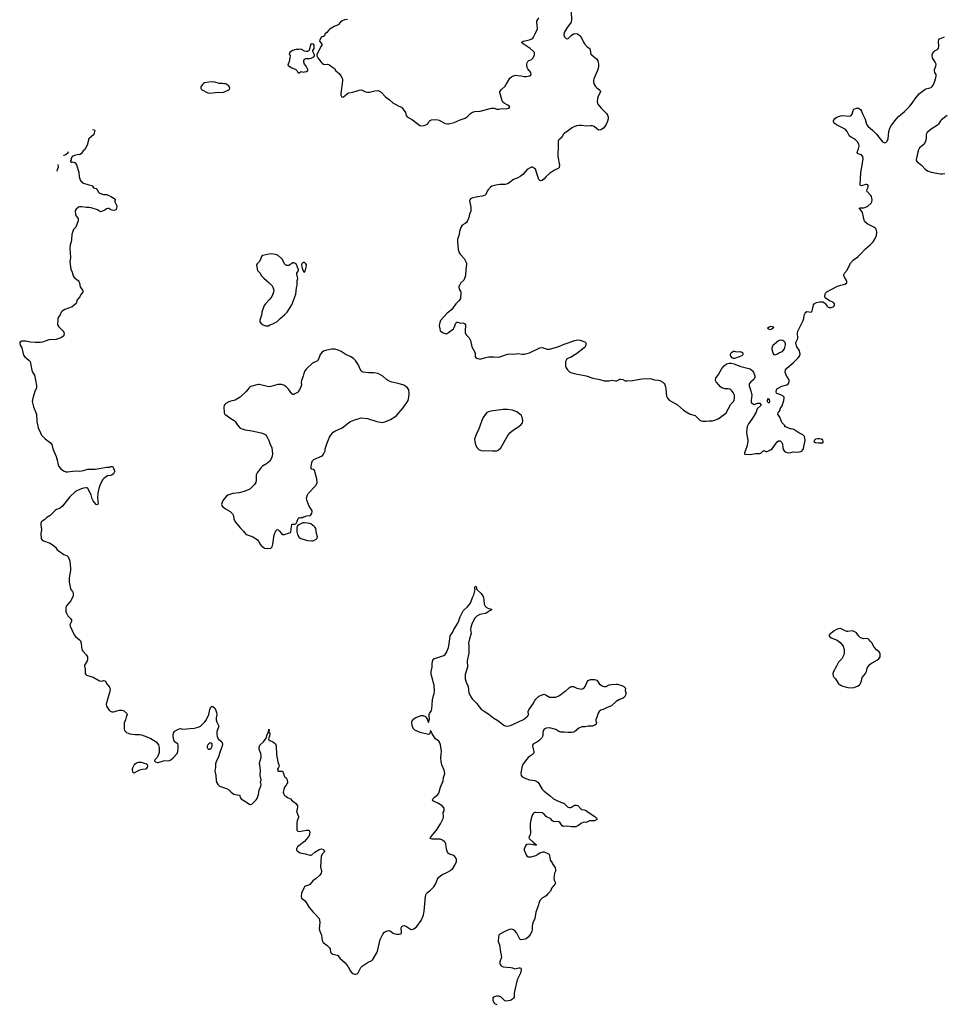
# Model space of a CAD drawing. Header units: inches. Extents: x 1793664 to 1898134, y 335751 to 468181.
# Tile 24 of 33: x 1824933 to 1842503, y 426315 to 445056. Entities that reach past the tile are written whole.
import ezdxf

# ---------------------------------------------------------------- set-up
doc = ezdxf.new("R2010")
doc.units = ezdxf.units.IN
doc.header["$MEASUREMENT"] = 0
for name, color, linetype in [('B8423', 7, 'Continuous'), ('B8424', 7, 'Continuous'), ('B8432', 7, 'Continuous'), ('B8433', 7, 'Continuous'), ('B8434', 7, 'Continuous'), ('B8443', 7, 'Continuous'), ('B8444', 7, 'Continuous')]:
    doc.layers.add(name, color=color, linetype=linetype)

msp = doc.modelspace()

# ---------------------------------------------------------------- linework, layer by layer
at = {"layer": 'B8423', "color": 6}
for points, elevation in [([(1826078, 440000), (1826083, 439970), (1826095, 439950), (1826130, 439911), (1826137, 439890), (1826136, 439870), (1826096, 439824), (1826076, 439784), (1826033, 439730), (1826023, 439710), (1826015, 439670), (1826006, 439654), (1825930, 439590), (1825790, 439538), (1825741, 439510), (1825720, 439490), (1825700, 439440), (1825662, 439390), (1825657, 439370), (1825659, 439330), (1825651, 439270), (1825653, 439250), (1825676, 439210), (1825754, 439134), (1825771, 439110), (1825779, 439070), (1825767, 439033), (1825757, 439023), (1825730, 439006), (1825630, 438972), (1825490, 438960), (1825370, 438921), (1825330, 438914), (1825230, 438912), (1825130, 438919), (1825050, 438940), (1824970, 438939), (1824950, 438929), (1824937, 438910), (1824933, 438890), (1824943, 438863), (1824973, 438810), (1825008, 438670), (1825030, 438642), (1825110, 438577), (1825130, 438550), (1825162, 438382), (1825174, 438350), (1825214, 438290), (1825236, 438196), (1825253, 438093), (1825254, 438050), (1825224, 437976), (1825182, 437850), (1825170, 437790), (1825194, 437690), (1825250, 437550), (1825260, 437410), (1825282, 437290), (1825326, 437190), (1825350, 437149), (1825418, 437078), (1825522, 437002), (1825546, 436970), (1825563, 436890), (1825625, 436745), (1825649, 436670), (1825665, 436585), (1825680, 436550), (1825716, 436510), (1825767, 436467), (1825810, 436453), (1825850, 436453), (1825990, 436468), (1826070, 436464), (1826150, 436475), (1826230, 436499), (1826370, 436499), (1826590, 436539), (1826639, 436541), (1826670, 436550), (1826691, 436551), (1826706, 436546), (1826714, 436534), (1826738, 436470), (1826739, 436450), (1826716, 436410), (1826695, 436390), (1826670, 436382), (1826604, 436376), (1826534, 436326), (1826514, 436306), (1826463, 436210), (1826436, 436130), (1826421, 436050), (1826415, 435950), (1826423, 435850), (1826415, 435825), (1826410, 435823), (1826390, 435830), (1826330, 435895), (1826310, 435936), (1826295, 436015), (1826230, 436134), (1826210, 436144), (1826190, 436146), (1826150, 436140), (1826090, 436122), (1826010, 436082), (1825990, 436070), (1825890, 435974), (1825836, 435910), (1825750, 435795), (1825690, 435753), (1825631, 435730), (1825606, 435714), (1825510, 435622), (1825450, 435581), (1825410, 435542), (1825361, 435510), (1825339, 435490), (1825333, 435470), (1825333, 435433), (1825347, 435350), (1825335, 435270), (1825341, 435190), (1825348, 435170), (1825370, 435146), (1825510, 435095), (1825579, 435050), (1825616, 435016), (1825647, 434967), (1825664, 434950), (1825770, 434878), (1825836, 434850), (1825858, 434830), (1825877, 434790), (1825886, 434750), (1825901, 434610), (1825899, 434570), (1825875, 434430), (1825875, 434350), (1825897, 434230), (1825908, 434208), (1825939, 434170), (1825949, 434149), (1825952, 434110), (1825948, 434090), (1825906, 433994), (1825820, 433890), (1825809, 433850), (1825812, 433792), (1825822, 433762), (1825849, 433710), (1825908, 433650), (1825919, 433630), (1825920, 433610), (1825915, 433590), (1825894, 433550), (1825890, 433530), (1825895, 433510), (1825967, 433347), (1825993, 433313), (1826070, 433255), (1826090, 433231), (1826104, 433190), (1826106, 433110), (1826116, 433076), (1826143, 433030), (1826199, 432970), (1826222, 432930), (1826225, 432890), (1826221, 432870), (1826215, 432850), (1826177, 432790), (1826168, 432770), (1826165, 432750), (1826176, 432696), (1826176, 432610), (1826189, 432590), (1826201, 432581), (1826330, 432540), (1826453, 432473), (1826490, 432468), (1826530, 432476), (1826550, 432473), (1826563, 432463), (1826583, 432423), (1826639, 432350), (1826650, 432330), (1826654, 432310), (1826644, 432250), (1826579, 432030), (1826584, 431990), (1826634, 431914), (1826650, 431901), (1826685, 431885), (1826718, 431882), (1826830, 431911), (1826874, 431914), (1826910, 431907), (1826970, 431851), (1826976, 431830), (1826973, 431813), (1826960, 431780), (1826949, 431731), (1826923, 431670), (1826919, 431650), (1826920, 431550), (1826930, 431526), (1826950, 431499), (1826968, 431488), (1827030, 431463), (1827130, 431450), (1827210, 431450), (1827250, 431442), (1827350, 431407), (1827430, 431372), (1827532, 431310), (1827571, 431251), (1827578, 431230), (1827584, 431190), (1827584, 431110), (1827562, 431038), (1827546, 431014), (1827504, 430970), (1827495, 430950), (1827515, 430930), (1827550, 430918), (1827570, 430917), (1827670, 430949), (1827784, 430956), (1827810, 430968), (1827854, 431006), (1827932, 431090), (1827944, 431130), (1827950, 431190), (1827949, 431250), (1827940, 431270), (1827881, 431310), (1827869, 431329), (1827864, 431350), (1827855, 431410), (1827854, 431446), (1827862, 431478), (1827875, 431505), (1827890, 431519), (1827970, 431558), (1827990, 431562), (1828032, 431552), (1828250, 431571), (1828330, 431590), (1828370, 431610), (1828454, 431690), (1828479, 431721), (1828529, 431830), (1828550, 431926), (1828567, 431973), (1828590, 431987), (1828610, 431981), (1828650, 431946), (1828680, 431870), (1828686, 431830), (1828671, 431770), (1828671, 431730), (1828685, 431685), (1828719, 431610), (1828718, 431590), (1828686, 431510), (1828682, 431450), (1828687, 431410), (1828710, 431370), (1828776, 431310), (1828788, 431290), (1828790, 431270), (1828783, 431230), (1828746, 431130), (1828715, 431025), (1828671, 430930), (1828661, 430890), (1828660, 430830), (1828649, 430790), (1828648, 430750), (1828666, 430670), (1828672, 430572), (1828683, 430530), (1828710, 430490), (1828736, 430470), (1828770, 430454), (1828870, 430424), (1828910, 430395), (1828955, 430350), (1829010, 430313), (1829030, 430306), (1829110, 430297), (1829124, 430290), (1829129, 430249), (1829144, 430224), (1829304, 430124), (1829330, 430118), (1829350, 430127), (1829370, 430145), (1829430, 430206), (1829450, 430235), (1829474, 430310), (1829486, 430390), (1829521, 430470), (1829524, 430504), (1829517, 430530), (1829526, 430590), (1829510, 430670), (1829515, 430770), (1829498, 430910), (1829505, 430950), (1829527, 431010), (1829530, 431050), (1829520, 431090), (1829493, 431150), (1829488, 431170), (1829488, 431210), (1829504, 431250), (1829569, 431310), (1829619, 431381), (1829639, 431450), (1829666, 431494), (1829672, 431550), (1829682, 431530), (1829674, 431510), (1829682, 431502), (1829690, 431470), (1829683, 431417), (1829667, 431370), (1829671, 431351), (1829690, 431336), (1829750, 431314), (1829770, 431299), (1829798, 431270), (1829815, 431235), (1829817, 431070), (1829844, 430930), (1829865, 430870), (1829868, 430850), (1829858, 430822), (1829840, 430790), (1829842, 430762), (1829851, 430751), (1829854, 430750), (1829910, 430755), (1829933, 430750), (1829944, 430730), (1829965, 430665), (1829972, 430652), (1830000, 430628)], 300), ([(1829727, 440000), (1829747, 439967), (1829765, 439910), (1829763, 439870), (1829758, 439850), (1829730, 439790), (1829690, 439734), (1829612, 439648), (1829587, 439613), (1829544, 439510), (1829539, 439490), (1829536, 439430), (1829525, 439410), (1829502, 439338), (1829503, 439303), (1829530, 439271), (1829562, 439250), (1829608, 439232), (1829650, 439226), (1829669, 439231), (1829690, 439251), (1829750, 439267), (1829790, 439284), (1829830, 439314), (1829889, 439371), (1829970, 439439), (1830000, 439470)], 400), ([(1830000, 438071), (1829970, 438092), (1829913, 438113), (1829875, 438115), (1829842, 438110), (1829710, 438077), (1829670, 438071), (1829490, 438111), (1829469, 438111), (1829326, 438074), (1829290, 438044), (1829242, 437978), (1829130, 437874), (1829030, 437815), (1828950, 437797), (1828910, 437782), (1828856, 437750), (1828833, 437730), (1828820, 437710), (1828817, 437690), (1828824, 437570), (1828838, 437550), (1828950, 437463), (1829013, 437430), (1829033, 437410), (1829086, 437330), (1829130, 437284), (1829159, 437270), (1829230, 437249), (1829350, 437230), (1829530, 437190), (1829575, 437175), (1829613, 437153), (1829642, 437110), (1829670, 437047), (1829689, 436989), (1829729, 436910), (1829743, 436790), (1829738, 436750), (1829726, 436710), (1829690, 436654), (1829630, 436601), (1829550, 436555), (1829525, 436535), (1829448, 436430), (1829433, 436390), (1829433, 436290), (1829423, 436250), (1829399, 436210), (1829365, 436170), (1829310, 436122), (1829204, 436076), (1829110, 436048), (1828990, 436039), (1828890, 436004), (1828870, 435990), (1828797, 435903), (1828777, 435850), (1828775, 435830), (1828779, 435810), (1828791, 435790), (1828815, 435770), (1828850, 435746), (1828938, 435698), (1828958, 435678), (1828981, 435650), (1829001, 435610), (1829008, 435550), (1829036, 435490), (1829130, 435381), (1829196, 435316), (1829230, 435270), (1829250, 435257), (1829370, 435211), (1829450, 435159), (1829479, 435130), (1829510, 435071), (1829528, 435048), (1829590, 434995), (1829649, 434991), (1829710, 434998), (1829735, 435025), (1829750, 435072), (1829775, 435250), (1829809, 435330), (1829829, 435350), (1829850, 435346), (1829870, 435329), (1829914, 435274), (1829939, 435259), (1829970, 435259), (1830000, 435267)], 400), ([(1830000, 430486), (1829973, 430447), (1829955, 430405), (1829948, 430350), (1829955, 430315), (1829970, 430290), (1829994, 430274), (1830000, 430270)], 300)]:
    msp.add_lwpolyline(points, dxfattribs=dict(at, elevation=elevation))
at = {"layer": 'B8423', "color": 6, "elevation": 300}
for points in [[(1828570, 431290), (1828550, 431287), (1828530, 431275), (1828510, 431252), (1828501, 431230), (1828499, 431210), (1828510, 431182), (1828530, 431169), (1828550, 431169), (1828576, 431190), (1828596, 431230), (1828597, 431270), (1828585, 431285)], [(1827190, 430915), (1827158, 430902), (1827114, 430870), (1827096, 430850), (1827076, 430810), (1827071, 430790), (1827082, 430742), (1827090, 430726), (1827110, 430722), (1827178, 430762), (1827221, 430779), (1827270, 430790), (1827330, 430796), (1827351, 430810), (1827363, 430830), (1827369, 430850), (1827365, 430870), (1827344, 430884), (1827250, 430915)]]:
    msp.add_lwpolyline(points, close=True, dxfattribs=at)
at = {"layer": 'B8424', "color": 6, "elevation": 400}
msp.add_lwpolyline([(1828610, 443872), (1828530, 443869), (1828450, 443852), (1828430, 443841), (1828410, 443822), (1828387, 443790), (1828378, 443770), (1828376, 443750), (1828389, 443729), (1828510, 443665), (1828550, 443656), (1828650, 443669), (1828710, 443677), (1828790, 443672), (1828830, 443683), (1828922, 443730), (1828930, 443750), (1828926, 443770), (1828910, 443793), (1828870, 443832), (1828850, 443836), (1828815, 443835), (1828790, 443842), (1828730, 443839), (1828646, 443866)], close=True, dxfattribs=at)
at = {"layer": 'B8424', "color": 6}
for points, elevation in [([(1826321, 442966), (1826357, 442957), (1826362, 442950), (1826345, 442870), (1826290, 442829), (1826251, 442789), (1826219, 442670), (1826173, 442587), (1826142, 442558), (1826110, 442508), (1826100, 442500), (1826070, 442486), (1826050, 442488), (1825974, 442470), (1825934, 442450), (1825914, 442410), (1825914, 442390), (1825902, 442370), (1825902, 442350), (1825910, 442342), (1825930, 442342), (1825952, 442352), (1825991, 442331), (1826015, 442295), (1826056, 442156), (1826062, 442062), (1826091, 441991), (1826100, 441980), (1826131, 441951), (1826250, 441911), (1826303, 441903), (1826316, 441890), (1826336, 441856), (1826390, 441841), (1826410, 441818), (1826433, 441773), (1826454, 441754), (1826490, 441739), (1826530, 441731), (1826594, 441730), (1826630, 441711), (1826641, 441701), (1826672, 441690), (1826716, 441656), (1826732, 441650), (1826751, 441630), (1826742, 441610), (1826742, 441590), (1826782, 441510), (1826777, 441463), (1826764, 441436), (1826730, 441422), (1826690, 441429), (1826670, 441435), (1826630, 441462), (1826610, 441462), (1826586, 441454), (1826551, 441429), (1826490, 441404), (1826470, 441402), (1826416, 441436), (1826290, 441477), (1826250, 441484), (1826203, 441483), (1826110, 441496), (1826070, 441495), (1826050, 441489), (1826007, 441450), (1825995, 441430), (1825991, 441410), (1825995, 441350), (1825999, 441330), (1826011, 441310), (1826043, 441270), (1826048, 441250), (1826046, 441230), (1825999, 441110), (1825990, 441095), (1825957, 441063), (1825923, 440970), (1825920, 440870), (1825913, 440830), (1825895, 440770), (1825885, 440710), (1825897, 440530), (1825885, 440450), (1825907, 440307), (1825932, 440250), (1825950, 440182), (1825971, 440151), (1826044, 440090), (1826059, 440070), (1826071, 440049), (1826078, 440000)], 300), ([(1825773, 442467), (1825782, 442478), (1825810, 442491), (1825855, 442530), (1825863, 442548)], 300), ([(1825645, 442174), (1825650, 442202), (1825669, 442250), (1825668, 442302)], 300), ([(1830000, 440384), (1829990, 440389), (1829970, 440409), (1829930, 440490), (1829913, 440510), (1829850, 440567), (1829822, 440582), (1829730, 440598), (1829670, 440596), (1829558, 440570), (1829536, 440550), (1829516, 440490), (1829487, 440450), (1829451, 440410), (1829441, 440390), (1829451, 440310), (1829460, 440280), (1829506, 440230), (1829530, 440188), (1829576, 440136), (1829627, 440090), (1829675, 440055), (1829724, 440004), (1829727, 440000)], 400)]:
    msp.add_lwpolyline(points, dxfattribs=dict(at, elevation=elevation))
at = {"layer": 'B8432', "color": 6, "elevation": 300}
for points in [[(1830204, 430000), (1830202, 429990), (1830204, 429970), (1830209, 429950), (1830239, 429890), (1830239, 429870), (1830213, 429807), (1830204, 429770), (1830206, 429630), (1830226, 429610), (1830247, 429607), (1830390, 429630), (1830428, 429628), (1830442, 429622), (1830455, 429595), (1830449, 429550), (1830431, 429510), (1830417, 429490), (1830350, 429415), (1830220, 429310), (1830205, 429290), (1830197, 429270), (1830202, 429250), (1830219, 429230), (1830270, 429199), (1830370, 429177), (1830450, 429154), (1830470, 429154), (1830490, 429162), (1830548, 429212), (1830630, 429264), (1830650, 429270), (1830674, 429274), (1830704, 429264), (1830721, 429250), (1830731, 429230), (1830726, 429210), (1830686, 429170), (1830667, 429130), (1830656, 428930), (1830673, 428850), (1830669, 428810), (1830645, 428775), (1830572, 428708), (1830510, 428667), (1830450, 428597), (1830430, 428583), (1830370, 428562), (1830351, 428549), (1830336, 428524), (1830297, 428430), (1830290, 428370), (1830296, 428336), (1830310, 428320), (1830364, 428284), (1830439, 428159), (1830514, 428070), (1830574, 428014), (1830630, 427950), (1830638, 427918), (1830640, 427870), (1830629, 427749), (1830640, 427710), (1830673, 427630), (1830687, 427530), (1830706, 427490), (1830778, 427438), (1830829, 427390), (1830839, 427370), (1830848, 427310), (1830862, 427290), (1830890, 427269), (1830970, 427252), (1830983, 427243), (1831030, 427186), (1831125, 427105), (1831181, 427030), (1831225, 426945), (1831250, 426915), (1831270, 426899), (1831310, 426887), (1831330, 426887), (1831350, 426896), (1831370, 426916), (1831426, 427014), (1831450, 427039), (1831564, 427116), (1831629, 427151), (1831651, 427170), (1831735, 427310), (1831749, 427350), (1831791, 427550), (1831840, 427650), (1831870, 427685), (1831890, 427699), (1831930, 427716), (1831970, 427717), (1831990, 427708), (1832039, 427670), (1832070, 427656), (1832110, 427649), (1832150, 427650), (1832181, 427659), (1832194, 427670), (1832197, 427690), (1832188, 427770), (1832204, 427796), (1832230, 427810), (1832252, 427812), (1832290, 427799), (1832370, 427746), (1832390, 427741), (1832430, 427750), (1832490, 427794), (1832568, 427910), (1832612, 428010), (1832626, 428090), (1832653, 428367), (1832660, 428400), (1832670, 428424), (1832690, 428444), (1832751, 428489), (1832810, 428550), (1832848, 428612), (1832881, 428699), (1832907, 428733), (1832961, 428779), (1833056, 428824), (1833130, 428864), (1833150, 428879), (1833170, 428902), (1833210, 428963), (1833240, 429030), (1833245, 429070), (1833230, 429103), (1833210, 429126), (1833171, 429151), (1833110, 429174), (1833088, 429188), (1833070, 429210), (1833051, 429270), (1833043, 429370), (1833033, 429390), (1833014, 429410), (1832977, 429437), (1832930, 429457), (1832778, 429458), (1832743, 429470), (1832746, 429490), (1832758, 429510), (1832860, 429630), (1832939, 429750), (1832986, 429850), (1832994, 429890), (1832991, 429969), (1833005, 430000)], [(1835712, 430000), (1835877, 429890), (1835911, 429850), (1835911, 429830), (1835870, 429808), (1835770, 429809), (1835710, 429773), (1835679, 429779), (1835650, 429777), (1835610, 429754), (1835564, 429716), (1835510, 429692), (1835430, 429690), (1835350, 429707), (1835278, 429698), (1835270, 429699), (1835250, 429714), (1835212, 429770), (1835190, 429790), (1835170, 429793), (1835110, 429787), (1835090, 429794), (1835070, 429808), (1835030, 429850), (1834970, 429876), (1834951, 429891), (1834910, 429934), (1834870, 429958), (1834750, 429968), (1834730, 429964), (1834710, 429954), (1834690, 429929), (1834662, 429850), (1834646, 429754), (1834644, 429704), (1834650, 429570), (1834646, 429550), (1834618, 429490), (1834628, 429468), (1834700, 429400), (1834740, 429370), (1834742, 429362), (1834765, 429350), (1834755, 429345), (1834733, 429347), (1834630, 429362), (1834583, 429357), (1834571, 429349), (1834558, 429330), (1834532, 429270), (1834531, 429250), (1834575, 429150), (1834590, 429130), (1834605, 429125), (1834665, 429125), (1834750, 429150), (1834830, 429200), (1834890, 429219), (1834910, 429217), (1834990, 429182), (1835004, 429170), (1835011, 429150), (1835016, 429096), (1835030, 429052), (1835063, 429010), (1835071, 428990), (1835121, 428910), (1835128, 428890), (1835124, 428850), (1835107, 428810), (1835095, 428710), (1835098, 428678), (1835125, 428630), (1835118, 428610), (1835059, 428530), (1835031, 428470), (1835014, 428450), (1834971, 428410), (1834950, 428381), (1834930, 428366), (1834879, 428341), (1834827, 428290), (1834786, 428154), (1834749, 428071), (1834730, 427950), (1834694, 427866), (1834683, 427803), (1834681, 427730), (1834676, 427710), (1834650, 427647), (1834606, 427590), (1834570, 427561), (1834550, 427552), (1834470, 427541), (1834450, 427557), (1834388, 427668), (1834356, 427710), (1834330, 427733), (1834290, 427746), (1834243, 427737), (1834172, 427708), (1834067, 427650), (1834050, 427629), (1834034, 427530), (1834037, 427510), (1834060, 427450), (1834079, 427310), (1834094, 427250), (1834099, 427210), (1834066, 427126), (1834065, 427090), (1834072, 427070), (1834090, 427047), (1834130, 427026), (1834277, 427017), (1834310, 427010), (1834350, 426991), (1834430, 427012), (1834450, 427012), (1834464, 427004), (1834473, 426990), (1834474, 426970), (1834460, 426910), (1834400, 426780), (1834351, 426589), (1834339, 426530), (1834340, 426450), (1834330, 426430), (1834310, 426410), (1834270, 426388), (1834230, 426379), (1834190, 426376), (1834163, 426383), (1834094, 426450), (1834050, 426468), (1834002, 426470), (1833947, 426450), (1833935, 426430), (1833931, 426390), (1833966, 426330), (1834011, 426310)]]:
    msp.add_lwpolyline(points, dxfattribs=at)
at = {"layer": 'B8433', "color": 6}
for points, elevation in [([(1830000, 439470), (1830019, 439490), (1830110, 439626), (1830187, 439830), (1830199, 439950), (1830209, 440000)], 400), ([(1833299, 440000), (1833287, 439970), (1833291, 439930), (1833319, 439890), (1833327, 439870), (1833319, 439750), (1833291, 439710), (1833230, 439647), (1833150, 439534), (1833068, 439472), (1832938, 439330), (1832923, 439290), (1832914, 439234), (1832923, 439170), (1832934, 439134), (1832968, 439108), (1832990, 439096), (1833030, 439081), (1833050, 439079), (1833090, 439099), (1833186, 439174), (1833201, 439199), (1833230, 439278), (1833250, 439301), (1833270, 439301), (1833310, 439282), (1833363, 439283), (1833394, 439274), (1833411, 439250), (1833416, 439230), (1833406, 439146), (1833410, 439094), (1833431, 439050), (1833481, 439001), (1833506, 438950), (1833533, 438830), (1833591, 438730), (1833597, 438710), (1833599, 438650), (1833605, 438630), (1833630, 438616), (1833690, 438597), (1833710, 438599), (1833777, 438623), (1833850, 438639), (1833950, 438639), (1834050, 438631), (1834210, 438692), (1834250, 438694), (1834310, 438688), (1834370, 438699), (1834410, 438702), (1834490, 438688), (1834530, 438690), (1834630, 438717), (1834830, 438808), (1834870, 438816), (1834890, 438813), (1834970, 438784), (1835010, 438786), (1835170, 438827), (1835290, 438878), (1835491, 438951), (1835543, 438963), (1835597, 438957), (1835685, 438925), (1835705, 438905), (1835712, 438890), (1835691, 438829), (1835671, 438810), (1835524, 438696), (1835410, 438626), (1835370, 438613), (1835356, 438604), (1835338, 438590), (1835318, 438550), (1835318, 438470), (1835331, 438430), (1835356, 438390), (1835401, 438350), (1835435, 438335), (1835510, 438314), (1835710, 438276), (1835836, 438236), (1835970, 438207), (1836050, 438182), (1836105, 438185), (1836150, 438181), (1836210, 438194), (1836270, 438181), (1836290, 438183), (1836348, 438212), (1836370, 438216), (1836410, 438207), (1836450, 438185), (1836490, 438180), (1836591, 438189), (1836770, 438219), (1836910, 438224), (1836950, 438219), (1837010, 438203), (1837076, 438196), (1837110, 438186), (1837170, 438156), (1837191, 438131), (1837203, 438110), (1837217, 438070), (1837225, 438030), (1837240, 437890), (1837259, 437850), (1837290, 437813), (1837450, 437724), (1837563, 437623), (1837610, 437592), (1837690, 437550), (1837781, 437521), (1837874, 437434), (1837900, 437420), (1837930, 437416), (1837990, 437413), (1838050, 437423), (1838110, 437421), (1838170, 437437), (1838219, 437461), (1838337, 437543), (1838370, 437576), (1838463, 437737), (1838514, 437790), (1838524, 437810), (1838533, 437850), (1838530, 437906), (1838525, 437925), (1838503, 437963), (1838482, 437990), (1838462, 438010), (1838442, 438022), (1838410, 438029), (1838350, 438029), (1838290, 438049), (1838263, 438070), (1838226, 438110), (1838182, 438162), (1838169, 438190), (1838169, 438210), (1838179, 438230), (1838230, 438301), (1838290, 438414), (1838336, 438470), (1838377, 438503), (1838430, 438519), (1838470, 438521), (1838526, 438506), (1838552, 438490), (1838650, 438453), (1838830, 438411), (1838875, 438375), (1838894, 438350), (1838915, 438275), (1838917, 438250), (1838913, 438230), (1838899, 438210), (1838840, 438160), (1838813, 438127), (1838813, 438090), (1838844, 437990), (1838859, 437910), (1838846, 437806), (1838851, 437771), (1838890, 437738), (1838910, 437732), (1838930, 437745), (1838970, 437756), (1839016, 437756), (1839031, 437731), (1839031, 437710), (1838963, 437650), (1838934, 437570), (1838859, 437450), (1838798, 437362), (1838774, 437310), (1838764, 437270), (1838759, 437190), (1838784, 437050), (1838784, 437030), (1838768, 436932), (1838721, 436810), (1838722, 436790), (1838730, 436785), (1838830, 436779), (1838930, 436796), (1839010, 436801), (1839030, 436807), (1839070, 436843), (1839090, 436854), (1839130, 436839), (1839150, 436839), (1839179, 436850), (1839219, 436870), (1839245, 436890), (1839342, 437018), (1839370, 437043), (1839399, 437039), (1839431, 437010), (1839443, 436983), (1839448, 436910), (1839462, 436870), (1839473, 436850), (1839510, 436824), (1839550, 436814), (1839602, 436818), (1839650, 436831), (1839730, 436822), (1839790, 436834), (1839810, 436845), (1839833, 436870), (1839844, 436890), (1839849, 436930), (1839876, 437044), (1839872, 437090), (1839860, 437120), (1839830, 437155), (1839752, 437192), (1839657, 437257), (1839611, 437269), (1839590, 437269), (1839510, 437306), (1839487, 437307), (1839486, 437330), (1839430, 437386), (1839395, 437490), (1839355, 437550), (1839365, 437575), (1839398, 437622), (1839402, 437650), (1839436, 437704), (1839469, 437810), (1839477, 437850), (1839473, 437873), (1839458, 437890), (1839413, 437913), (1839338, 437938), (1839330, 437946), (1839322, 437970), (1839329, 438010), (1839350, 438036), (1839430, 438083), (1839530, 438106), (1839546, 438114), (1839559, 438130), (1839574, 438170), (1839573, 438190), (1839555, 438230), (1839527, 438267), (1839506, 438306), (1839497, 438350), (1839504, 438390), (1839530, 438426), (1839650, 438526), (1839743, 438617), (1839770, 438650), (1839780, 438690), (1839770, 438750), (1839750, 438787), (1839715, 438830), (1839696, 438890), (1839699, 438910), (1839737, 438990), (1839731, 439090), (1839737, 439130), (1839752, 439168), (1839838, 439330), (1839851, 439370), (1839858, 439430), (1839873, 439470), (1839890, 439491), (1839910, 439501), (1839990, 439492), (1840000, 439503)], 400), ([(1830000, 435267), (1830073, 435287), (1830085, 435295), (1830093, 435310), (1830101, 435410), (1830110, 435445), (1830126, 435454), (1830170, 435456), (1830192, 435468), (1830207, 435493), (1830230, 435562), (1830250, 435582), (1830270, 435574), (1830290, 435582), (1830316, 435584), (1830333, 435593), (1830347, 435593), (1830389, 435611), (1830450, 435619), (1830470, 435631), (1830490, 435661), (1830498, 435690), (1830495, 435710), (1830432, 435812), (1830395, 435910), (1830389, 435950), (1830408, 436010), (1830422, 436038), (1830567, 436193), (1830588, 436230), (1830591, 436250), (1830586, 436314), (1830556, 436430), (1830550, 436472), (1830530, 436494), (1830490, 436498), (1830479, 436510), (1830476, 436550), (1830491, 436630), (1830503, 436657), (1830530, 436684), (1830672, 436750), (1830698, 436770), (1830712, 436788), (1830744, 436850), (1830747, 436890), (1830777, 436983), (1830829, 437111), (1830862, 437170), (1830897, 437203), (1830930, 437225), (1831066, 437290), (1831150, 437350), (1831196, 437390), (1831229, 437410), (1831287, 437433), (1831430, 437476), (1831550, 437467), (1831730, 437408), (1831830, 437387), (1831880, 437400), (1831990, 437443), (1832070, 437495), (1832110, 437530), (1832230, 437671), (1832321, 437810), (1832345, 437910), (1832345, 437945), (1832334, 438010), (1832309, 438050), (1832259, 438090), (1832239, 438099), (1832130, 438132), (1832010, 438157), (1831950, 438180), (1831910, 438206), (1831843, 438270), (1831750, 438320), (1831670, 438335), (1831570, 438333), (1831470, 438348), (1831450, 438355), (1831429, 438369), (1831420, 438380), (1831370, 438492), (1831321, 438570), (1831282, 438610), (1831230, 438640), (1831127, 438687), (1831050, 438739), (1830990, 438768), (1830930, 438786), (1830874, 438786), (1830750, 438760), (1830710, 438744), (1830690, 438730), (1830650, 438684), (1830624, 438610), (1830596, 438564), (1830504, 438516), (1830391, 438410), (1830358, 438370), (1830337, 438323), (1830325, 438270), (1830294, 438190), (1830286, 438150), (1830291, 438109), (1830275, 438050), (1830250, 438002), (1830230, 437974), (1830218, 437962), (1830170, 437934), (1830150, 437924), (1830130, 437925), (1830110, 437934), (1830045, 438025), (1830010, 438064), (1830000, 438071)], 400), ([(1833005, 430000), (1833010, 430010), (1833005, 430050), (1832972, 430092), (1832890, 430143), (1832792, 430190), (1832785, 430210), (1832796, 430230), (1832816, 430250), (1832890, 430310), (1832906, 430334), (1832939, 430450), (1832987, 430570), (1832997, 430630), (1833021, 430710), (1833010, 430770), (1832963, 430870), (1832950, 430938), (1832942, 431010), (1832952, 431068), (1832955, 431135), (1832936, 431256), (1832925, 431290), (1832904, 431324), (1832845, 431370), (1832803, 431423), (1832781, 431461), (1832770, 431497), (1832750, 431529), (1832733, 431467), (1832723, 431457), (1832710, 431453), (1832550, 431490), (1832449, 431530), (1832430, 431550), (1832399, 431610), (1832393, 431690), (1832401, 431710), (1832430, 431746), (1832470, 431775), (1832568, 431810), (1832607, 431813), (1832650, 431795), (1832662, 431782), (1832682, 431750), (1832710, 431678), (1832727, 431750), (1832721, 431810), (1832725, 431830), (1832731, 431850), (1832768, 431910), (1832774, 431930), (1832787, 432110), (1832804, 432190), (1832820, 432230), (1832827, 432270), (1832817, 432390), (1832796, 432450), (1832788, 432510), (1832764, 432590), (1832758, 432630), (1832760, 432650), (1832783, 432730), (1832780, 432800), (1832794, 432866), (1832809, 432890), (1832830, 432900), (1833004, 432956), (1833026, 432974), (1833050, 433010), (1833092, 433108), (1833105, 433170), (1833123, 433330), (1833165, 433390), (1833191, 433449), (1833269, 433570), (1833290, 433611), (1833314, 433690), (1833370, 433802), (1833390, 433825), (1833448, 433872), (1833507, 433953), (1833545, 434055), (1833574, 434110), (1833595, 434210), (1833589, 434230), (1833590, 434252), (1833611, 434271), (1833621, 434250), (1833623, 434223), (1833631, 434210), (1833710, 434137), (1833745, 434090), (1833759, 434050), (1833765, 434015), (1833771, 433930), (1833790, 433891), (1833810, 433871), (1833850, 433846), (1833890, 433842), (1833912, 433830), (1833892, 433810), (1833870, 433802), (1833858, 433790), (1833810, 433761), (1833788, 433752), (1833716, 433744), (1833685, 433735), (1833630, 433704), (1833583, 433657), (1833534, 433550), (1833516, 433490), (1833512, 433450), (1833522, 433370), (1833487, 433270), (1833469, 433190), (1833476, 433130), (1833475, 433005), (1833448, 432850), (1833451, 432730), (1833409, 432590), (1833407, 432510), (1833434, 432430), (1833467, 432370), (1833469, 432290), (1833478, 432250), (1833515, 432170), (1833539, 432130), (1833630, 432043), (1833676, 431976), (1833715, 431935), (1833770, 431892), (1833857, 431837), (1833950, 431759), (1834030, 431719), (1834146, 431630), (1834170, 431617), (1834210, 431610), (1834270, 431622), (1834503, 431730), (1834544, 431756), (1834587, 431790), (1834604, 431810), (1834611, 431829), (1834608, 431890), (1834619, 431921), (1834695, 432030), (1834730, 432096), (1834750, 432122), (1834810, 432177), (1834890, 432213), (1834910, 432216), (1834950, 432201), (1834978, 432178), (1835010, 432162), (1835070, 432158), (1835130, 432164), (1835190, 432189), (1835230, 432212), (1835290, 432262), (1835332, 432288), (1835390, 432344), (1835410, 432359), (1835430, 432366), (1835470, 432365), (1835530, 432331), (1835563, 432323), (1835630, 432316), (1835650, 432325), (1835670, 432341), (1835690, 432366), (1835729, 432450), (1835750, 432481), (1835790, 432498), (1835870, 432498), (1835910, 432482), (1835962, 432410), (1836017, 432377), (1836050, 432364), (1836090, 432367), (1836150, 432395), (1836190, 432405), (1836287, 432407), (1836306, 432406), (1836390, 432383), (1836427, 432367), (1836447, 432347), (1836456, 432330), (1836451, 432290), (1836465, 432250), (1836465, 432215), (1836437, 432163), (1836402, 432138), (1836346, 432114), (1836282, 432078), (1836190, 431998), (1836110, 431965), (1836034, 431926), (1835988, 431912), (1835955, 431890), (1835942, 431870), (1835893, 431730), (1835891, 431710), (1835908, 431670), (1835899, 431650), (1835872, 431628), (1835830, 431612), (1835750, 431610), (1835690, 431599), (1835630, 431597), (1835572, 431568), (1835490, 431504), (1835466, 431494), (1835431, 431489), (1835370, 431489), (1835290, 431498), (1835230, 431495), (1835190, 431509), (1835130, 431545), (1835010, 431578), (1834950, 431570), (1834913, 431550), (1834899, 431530), (1834883, 431490), (1834885, 431430), (1834879, 431410), (1834867, 431390), (1834809, 431330), (1834770, 431304), (1834706, 431274), (1834689, 431250), (1834687, 431230), (1834716, 431130), (1834714, 431110), (1834705, 431090), (1834687, 431070), (1834630, 431032), (1834606, 431010), (1834514, 430890), (1834494, 430850), (1834477, 430790), (1834464, 430710), (1834475, 430670), (1834501, 430641), (1834530, 430626), (1834630, 430590), (1834730, 430578), (1834770, 430556), (1834790, 430542), (1834810, 430517), (1834873, 430413), (1834890, 430390), (1834912, 430372), (1835026, 430286), (1835090, 430227), (1835153, 430193), (1835290, 430135), (1835353, 430073), (1835384, 430064), (1835410, 430064), (1835430, 430069), (1835490, 430104), (1835528, 430108), (1835550, 430101), (1835610, 430033), (1835630, 430022), (1835670, 430016), (1835710, 430001), (1835712, 430000)], 300), ([(1830000, 430628), (1830004, 430624), (1830021, 430590), (1830026, 430530), (1830017, 430510), (1830000, 430486)], 300), ([(1830000, 430270), (1830030, 430252), (1830086, 430226), (1830119, 430190), (1830151, 430170), (1830182, 430142), (1830208, 430110), (1830216, 430090), (1830219, 430070), (1830204, 430000)], 300)]:
    msp.add_lwpolyline(points, dxfattribs=dict(at, elevation=elevation))
at = {"layer": 'B8433', "color": 6, "elevation": 400}
for points in [[(1839210, 439155), (1839169, 439169), (1839168, 439190), (1839188, 439210), (1839210, 439219), (1839230, 439221), (1839270, 439211), (1839271, 439190), (1839250, 439169), (1839230, 439159)], [(1839290, 438669), (1839280, 438680), (1839246, 438770), (1839249, 438810), (1839270, 438865), (1839290, 438887), (1839370, 438947), (1839410, 438963), (1839450, 438958), (1839485, 438930), (1839494, 438894), (1839494, 438866), (1839475, 438790), (1839430, 438734), (1839386, 438714), (1839350, 438689)], [(1838570, 438736), (1838640, 438740), (1838684, 438724), (1838692, 438710), (1838691, 438690), (1838682, 438670), (1838670, 438658), (1838530, 438609), (1838510, 438608), (1838490, 438618), (1838462, 438650), (1838455, 438670), (1838455, 438690), (1838465, 438715), (1838478, 438730), (1838510, 438745), (1838530, 438746)], [(1839170, 437766), (1839158, 437790), (1839158, 437810), (1839170, 437852), (1839178, 437838), (1839191, 437831), (1839198, 437790), (1839190, 437766)], [(1834210, 437639), (1834130, 437637), (1833893, 437607), (1833850, 437595), (1833822, 437578), (1833795, 437550), (1833750, 437482), (1833725, 437430), (1833660, 437250), (1833630, 437190), (1833588, 437070), (1833590, 437022), (1833608, 436950), (1833638, 436910), (1833670, 436878), (1833710, 436858), (1833770, 436850), (1833850, 436855), (1833927, 436847), (1833990, 436847), (1834010, 436850), (1834036, 436864), (1834084, 436910), (1834217, 437143), (1834256, 437190), (1834330, 437250), (1834430, 437316), (1834470, 437350), (1834496, 437384), (1834506, 437410), (1834506, 437430), (1834490, 437492), (1834470, 437526), (1834450, 437548), (1834391, 437591), (1834310, 437622)], [(1830350, 435482), (1830321, 435479), (1830294, 435466), (1830241, 435439), (1830219, 435421), (1830206, 435390), (1830206, 435310), (1830218, 435258), (1830250, 435199), (1830282, 435182), (1830410, 435146), (1830490, 435139), (1830510, 435139), (1830530, 435146), (1830572, 435168), (1830593, 435190), (1830597, 435210), (1830577, 435277), (1830566, 435370), (1830555, 435390), (1830534, 435410), (1830470, 435458), (1830450, 435467)]]:
    msp.add_lwpolyline(points, close=True, dxfattribs=at)
at = {"layer": 'B8434', "color": 6, "elevation": 400}
for points in [[(1835426, 445210), (1835431, 445050), (1835425, 445010), (1835414, 444990), (1835348, 444910), (1835289, 444810), (1835283, 444770), (1835299, 444730), (1835330, 444699), (1835350, 444690), (1835370, 444698), (1835424, 444756), (1835470, 444786), (1835513, 444793), (1835545, 444785), (1835570, 444769), (1835590, 444750), (1835620, 444710), (1835657, 444630), (1835678, 444598), (1835730, 444540), (1835782, 444510), (1835788, 444490), (1835789, 444429), (1835801, 444401), (1835908, 444308), (1835934, 444270), (1835945, 444210), (1835942, 444150), (1835922, 444090), (1835856, 443930), (1835847, 443890), (1835848, 443870), (1835858, 443838), (1835890, 443784), (1835910, 443762), (1835962, 443722), (1835973, 443710), (1835982, 443690), (1835978, 443670), (1835938, 443602), (1835923, 443557), (1835919, 443490), (1835930, 443450), (1835997, 443370), (1836094, 443270), (1836118, 443238), (1836129, 443209), (1836130, 443170), (1836116, 443124), (1836082, 443050), (1836038, 442990), (1835990, 442957), (1835950, 442954), (1835910, 442977), (1835861, 443021), (1835830, 443035), (1835790, 443037), (1835712, 443032), (1835630, 443045), (1835570, 443044), (1835524, 443036), (1835450, 443005), (1835374, 442946), (1835289, 442890), (1835269, 442870), (1835247, 442813), (1835190, 442771), (1835179, 442741), (1835174, 442670), (1835173, 442450), (1835201, 442290), (1835195, 442245), (1835178, 442222), (1835110, 442190), (1835010, 442126), (1834948, 442070), (1834910, 442025), (1834870, 441995), (1834850, 441990), (1834830, 441995), (1834810, 442016), (1834775, 442110), (1834755, 442190), (1834743, 442210), (1834710, 442239), (1834690, 442246), (1834670, 442246), (1834644, 442236), (1834590, 442202), (1834505, 442110), (1834451, 442069), (1834410, 442046), (1834326, 442014), (1834246, 441950), (1834213, 441930), (1834170, 441917), (1834110, 441922), (1834070, 441920), (1833990, 441905), (1833915, 441885), (1833890, 441868), (1833840, 441810), (1833826, 441790), (1833801, 441730), (1833786, 441714), (1833730, 441696), (1833650, 441685), (1833556, 441664), (1833517, 441650), (1833497, 441630), (1833491, 441609), (1833514, 441490), (1833516, 441410), (1833487, 441353), (1833476, 441290), (1833447, 441213), (1833430, 441193), (1833410, 441178), (1833352, 441148), (1833329, 441111), (1833304, 441050), (1833284, 440950), (1833259, 440870), (1833259, 440830), (1833276, 440690), (1833290, 440630), (1833310, 440596), (1833388, 440508), (1833419, 440450), (1833430, 440422), (1833434, 440394), (1833422, 440310), (1833415, 440190), (1833396, 440130), (1833381, 440099), (1833327, 440050), (1833303, 440010), (1833299, 440000)], [(1831170, 445060), (1831110, 445051), (1831070, 445035), (1831033, 445007), (1830990, 444958), (1830914, 444926), (1830830, 444875), (1830807, 444853), (1830778, 444810), (1830741, 444779), (1830730, 444750), (1830710, 444735), (1830690, 444730), (1830666, 444714), (1830642, 444670), (1830638, 444650), (1830670, 444610), (1830678, 444590), (1830678, 444570), (1830670, 444550), (1830621, 444470), (1830587, 444390), (1830583, 444370), (1830604, 444330), (1830667, 444247), (1830687, 444227), (1830710, 444212), (1830730, 444205), (1830790, 444209), (1830810, 444204), (1830830, 444193), (1830865, 444165), (1830919, 444130), (1830950, 444084), (1831010, 444034), (1831042, 443990), (1831065, 443945), (1831075, 443915), (1831077, 443890), (1831040, 443650), (1831041, 443621), (1831054, 443594), (1831070, 443584), (1831090, 443587), (1831126, 443610), (1831170, 443650), (1831190, 443661), (1831270, 443677), (1831350, 443704), (1831394, 443714), (1831430, 443718), (1831450, 443715), (1831510, 443685), (1831550, 443676), (1831590, 443678), (1831690, 443703), (1831749, 443709), (1831765, 443705), (1831810, 443676), (1831893, 443590), (1831971, 443531), (1832030, 443475), (1832148, 443410), (1832195, 443390), (1832263, 443310), (1832273, 443290), (1832287, 443230), (1832303, 443210), (1832406, 443150), (1832544, 443044), (1832570, 443034), (1832630, 443044), (1832690, 443069), (1832710, 443090), (1832730, 443130), (1832770, 443150), (1832830, 443155), (1832890, 443149), (1832910, 443143), (1833030, 443079), (1833070, 443071), (1833090, 443074), (1833198, 443102), (1833310, 443150), (1833410, 443184), (1833450, 443212), (1833510, 443273), (1833546, 443294), (1833590, 443308), (1833690, 443316), (1833910, 443373), (1833962, 443370), (1834010, 443355), (1834050, 443350), (1834110, 443364), (1834190, 443358), (1834233, 443370), (1834255, 443390), (1834244, 443410), (1834219, 443430), (1834147, 443467), (1834126, 443486), (1834111, 443510), (1834070, 443670), (1834070, 443690), (1834100, 443730), (1834168, 443792), (1834260, 443940), (1834290, 443970), (1834310, 443982), (1834370, 443998), (1834410, 443997), (1834470, 443988), (1834530, 443972), (1834570, 443972), (1834644, 443990), (1834665, 444010), (1834656, 444050), (1834602, 444122), (1834589, 444149), (1834580, 444190), (1834581, 444210), (1834586, 444234), (1834601, 444259), (1834612, 444270), (1834670, 444298), (1834699, 444330), (1834724, 444390), (1834728, 444410), (1834724, 444430), (1834710, 444452), (1834644, 444510), (1834494, 444610), (1834487, 444630), (1834511, 444649), (1834630, 444672), (1834675, 444690), (1834695, 444705), (1834710, 444726), (1834742, 444790), (1834778, 444870), (1834782, 444890), (1834780, 444950), (1834769, 445010), (1834773, 445030), (1834808, 445090)], [(1830209, 440000), (1830212, 440012), (1830213, 440090), (1830222, 440130), (1830206, 440210), (1830206, 440230), (1830229, 440270), (1830234, 440290), (1830234, 440310), (1830214, 440350), (1830209, 440370), (1830196, 440396), (1830176, 440416), (1830150, 440426), (1830130, 440426), (1830050, 440379), (1830030, 440375), (1830010, 440379), (1830000, 440384)]]:
    msp.add_lwpolyline(points, dxfattribs=at)
for points in [[(1830490, 444597), (1830472, 444588), (1830442, 444478), (1830434, 444466), (1830410, 444452), (1830390, 444449), (1830350, 444456), (1830328, 444468), (1830310, 444485), (1830290, 444493), (1830250, 444486), (1830190, 444490), (1830123, 444470), (1830074, 444430), (1830062, 444410), (1830076, 444370), (1830073, 444333), (1830060, 444260), (1830039, 444210), (1830037, 444190), (1830059, 444170), (1830110, 444137), (1830188, 444110), (1830206, 444090), (1830225, 444050), (1830230, 444046), (1830250, 444047), (1830290, 444068), (1830330, 444059), (1830350, 444061), (1830390, 444073), (1830415, 444090), (1830416, 444110), (1830410, 444123), (1830383, 444170), (1830350, 444210), (1830340, 444250), (1830341, 444279), (1830350, 444300), (1830370, 444315), (1830390, 444320), (1830450, 444316), (1830478, 444322), (1830527, 444350), (1830543, 444370), (1830543, 444390), (1830509, 444450), (1830512, 444470), (1830533, 444507), (1830538, 444530), (1830536, 444570), (1830522, 444590)], [(1830330, 440436), (1830310, 440424), (1830299, 440410), (1830295, 440390), (1830299, 440350), (1830304, 440324), (1830330, 440262), (1830350, 440251), (1830370, 440292), (1830392, 440372), (1830389, 440390), (1830377, 440410), (1830350, 440433)]]:
    msp.add_lwpolyline(points, close=True, dxfattribs=at)
at = {"layer": 'B8443', "color": 6, "elevation": 400}
msp.add_lwpolyline([(1840000, 439503), (1840010, 439514), (1840035, 439630), (1840048, 439650), (1840090, 439671), (1840150, 439686), (1840210, 439685), (1840245, 439665), (1840265, 439645), (1840285, 439610), (1840310, 439586), (1840330, 439578), (1840370, 439576), (1840408, 439590), (1840420, 439600), (1840435, 439630), (1840435, 439645), (1840415, 439670), (1840378, 439690), (1840350, 439699), (1840280, 439740), (1840259, 439759), (1840249, 439790), (1840254, 439830), (1840264, 439850), (1840287, 439873), (1840381, 439930), (1840490, 439981), (1840557, 440000)], dxfattribs=at)
for points in [[(1840150, 437079), (1840110, 437079), (1840070, 437073), (1840051, 437050), (1840042, 437030), (1840071, 437011), (1840130, 437001), (1840170, 436999), (1840210, 437005), (1840215, 437010), (1840215, 437030), (1840209, 437050), (1840188, 437070)], [(1840550, 433469), (1840510, 433464), (1840471, 433449), (1840430, 433424), (1840331, 433349), (1840331, 433330), (1840346, 433310), (1840370, 433291), (1840484, 433244), (1840542, 433202), (1840599, 433130), (1840618, 433070), (1840616, 433010), (1840609, 432970), (1840593, 432927), (1840572, 432888), (1840512, 432828), (1840473, 432750), (1840413, 432650), (1840403, 432610), (1840408, 432570), (1840424, 432544), (1840453, 432513), (1840505, 432430), (1840550, 432387), (1840590, 432372), (1840690, 432346), (1840750, 432340), (1840810, 432348), (1840885, 432375), (1840910, 432393), (1840923, 432410), (1840950, 432470), (1840963, 432537), (1841025, 432610), (1841045, 432650), (1841057, 432710), (1841076, 432744), (1841113, 432787), (1841148, 432812), (1841251, 432869), (1841279, 432890), (1841300, 432930), (1841305, 432990), (1841282, 433022), (1841230, 433064), (1841189, 433110), (1841159, 433170), (1841152, 433192), (1841110, 433229), (1841094, 433254), (1841072, 433272), (1841050, 433277), (1840986, 433274), (1840930, 433289), (1840890, 433326), (1840850, 433386), (1840810, 433414), (1840770, 433424), (1840690, 433410), (1840670, 433412), (1840622, 433430)]]:
    msp.add_lwpolyline(points, close=True, dxfattribs=at)
at = {"layer": 'B8444', "color": 6, "elevation": 400}
for points in [[(1840557, 440000), (1840630, 440021), (1840661, 440039), (1840669, 440050), (1840669, 440070), (1840663, 440090), (1840617, 440170), (1840612, 440190), (1840614, 440206), (1840627, 440230), (1840672, 440290), (1840739, 440421), (1840797, 440483), (1840876, 440544), (1840927, 440590), (1841024, 440696), (1841110, 440770), (1841170, 440830), (1841210, 440890), (1841233, 440950), (1841238, 441010), (1841233, 441050), (1841217, 441077), (1841209, 441089), (1841182, 441110), (1841130, 441132), (1841070, 441167), (1841011, 441211), (1840999, 441239), (1840964, 441384), (1840943, 441423), (1840906, 441470), (1840922, 441478), (1840990, 441474), (1841030, 441485), (1841070, 441508), (1841130, 441563), (1841145, 441590), (1841152, 441630), (1841135, 441690), (1841125, 441710), (1841049, 441790), (1841054, 441830), (1841073, 441870), (1841074, 441894), (1841068, 441910), (1841050, 441919), (1841030, 441919), (1840950, 441895), (1840930, 441902), (1840924, 441910), (1840935, 442150), (1840962, 442290), (1840976, 442410), (1840970, 442450), (1840950, 442484), (1840885, 442505), (1840872, 442512), (1840866, 442526), (1840869, 442549), (1840890, 442595), (1840904, 442650), (1840894, 442690), (1840870, 442730), (1840835, 442770), (1840808, 442788), (1840750, 442817), (1840721, 442841), (1840704, 442864), (1840672, 442930), (1840636, 442970), (1840550, 443019), (1840473, 443053), (1840427, 443087), (1840414, 443110), (1840415, 443130), (1840422, 443150), (1840443, 443177), (1840466, 443194), (1840510, 443215), (1840550, 443228), (1840593, 443233), (1840710, 443220), (1840736, 443224), (1840750, 443232), (1840770, 443259), (1840788, 443330), (1840801, 443350), (1840818, 443362), (1840850, 443372), (1840890, 443369), (1840926, 443346), (1840950, 443317), (1840973, 443253), (1841020, 443160), (1841041, 443070), (1841066, 443030), (1841164, 442944), (1841230, 442876), (1841349, 442729), (1841390, 442715), (1841415, 442725), (1841434, 442746), (1841452, 442790), (1841470, 442930), (1841485, 442990), (1841520, 443050), (1841610, 443170), (1841648, 443212), (1841763, 443310), (1841859, 443401), (1841910, 443465), (1841981, 443570), (1842051, 443650), (1842150, 443728), (1842170, 443738), (1842230, 443753), (1842270, 443768), (1842290, 443782), (1842311, 443809), (1842338, 443870), (1842363, 443950), (1842370, 443990), (1842365, 444010), (1842344, 444050), (1842337, 444090), (1842339, 444110), (1842362, 444170), (1842365, 444210), (1842351, 444250), (1842299, 444330), (1842294, 444370), (1842301, 444410), (1842328, 444450), (1842351, 444469), (1842390, 444490), (1842410, 444517), (1842420, 444550), (1842412, 444648), (1842417, 444670), (1842429, 444690), (1842528, 444732)], [(1842577, 443230), (1842469, 443151), (1842448, 443130), (1842410, 443070), (1842390, 443050), (1842270, 442970), (1842197, 442910), (1842178, 442870), (1842179, 442790), (1842157, 442723), (1842130, 442681), (1842050, 442616), (1842030, 442581), (1842010, 442510), (1841988, 442390), (1841991, 442370), (1842007, 442350), (1842088, 442288), (1842160, 442210), (1842201, 442181), (1842271, 442151), (1842450, 442124), (1842490, 442124), (1842530, 442131)]]:
    msp.add_lwpolyline(points, dxfattribs=at)

doc.saveas('drawing.dxf')
